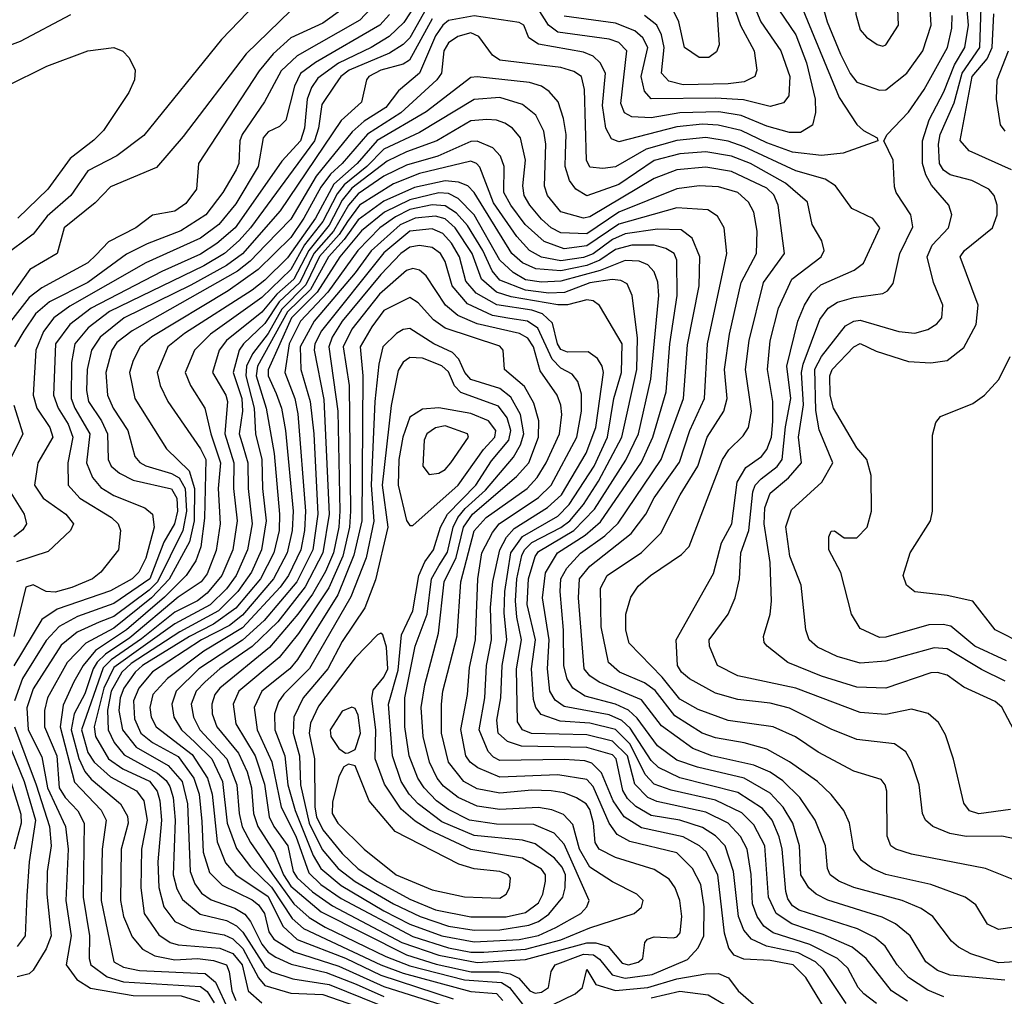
# Model space of a CAD drawing. Extents: x 501367 to 657802, y 482273 to 547541.
# Tile 235 of 256: x 575693 to 578753, y 506598 to 509632. Entities that reach past the tile are written whole.
import ezdxf

# ---------------------------------------------------------------- set-up
doc = ezdxf.new("R2010")
doc.units = 0

msp = doc.modelspace()

# ---------------------------------------------------------------- linework, layer by layer
at = {"layer": '0CON20XD'}
for points in [[(578375, 509548.9), (578385, 509553.1), (578423.8, 509615), (578422.5, 509665), (578375.6, 509735), (578305, 509765.8), (578295, 509764), (578285.5, 509724.5), (578291.7, 509648.3), (578305, 509600), (578325, 509577.1), (578358, 509555), (578375, 509548.9)], [(577952.2, 509732.2), (577996.2, 509625), (578058.1, 509535), (578086.1, 509455), (578083.8, 509395), (578066.5, 509373.5), (578025, 509362), (577942.2, 509382.2), (577855, 509388.2), (577655.5, 509385.5), (577635, 509409.1), (577624.3, 509455), (577644.9, 509545), (577629.6, 509575), (577605, 509596.9), (577545, 509620.4), (577385, 509642.6)], [(578168, 509745), (578202.2, 509625), (578244.4, 509524.4), (578274.4, 509464.4), (578295, 509437.4), (578365, 509413.1)], [(576455, 509710.6), (576320.2, 509569.8), (576078.7, 509271.3), (575995, 509208.4), (575905, 509161.8), (575851.3, 509085), (575778.6, 509021.4), (575735, 508964.8), (575640.7, 508895)], [(576945.9, 509714.1), (576886.7, 509623.3), (576840.6, 509579.4), (576785, 509545.6), (576683.3, 509496.7), (576619.7, 509450.3), (576599.6, 509420.4), (576586.3, 509385), (576578.2, 509295), (576565.8, 509255), (576507.5, 509192.5), (576425.4, 509075), (576362.4, 508985), (576305, 508936.1), (576255, 508903.3), (576135, 508849.6), (575915.2, 508735), (575848.3, 508685), (575804.3, 508625), (575798.1, 508465), (575812, 508425), (575843.3, 508375), (575857.8, 508335), (575842, 508255), (575843.9, 508185), (575879.8, 508145), (575978.4, 508085), (575999.3, 508065), (576006.1, 508045), (575999.5, 507985), (575944.4, 507915), (575918.5, 507895), (575855, 507867.2), (575803.2, 507853.2), (575775, 507855.6), (575735, 507876.2), (575711.8, 507868.2), (575674.6, 507715)], [(577855.9, 509725), (577867, 509553), (577858.3, 509531.7), (577835, 509514.6), (577805, 509514.6), (577759.2, 509545), (577741, 509625), (577726.8, 509655)], [(578759.9, 507639.9), (578661.9, 507685), (578587.3, 507747.3), (578563, 507753), (578518.8, 507751.2), (578385, 507712.8), (578365, 507712), (578305, 507740), (578278.5, 507785), (578244.6, 507914.6), (578207.5, 507985), (578208, 508025), (578215, 508042.5), (578225, 508043.3), (578255, 508022), (578295, 508022.2), (578326.9, 508055), (578340.4, 508105), (578338.9, 508215), (578326.2, 508265), (578295, 508301.8), (578222.2, 508425), (578211.9, 508465), (578210.3, 508525), (578218, 508545), (578285, 508615.3), (578305, 508626), (578355, 508602.1), (578455, 508569.8), (578525, 508565.2), (578575, 508572.8), (578627.2, 508612.8), (578665.2, 508684.8), (578672.3, 508745), (578615.4, 508895), (578629.6, 508915), (578716.2, 508985), (578730.8, 509025), (578730.8, 509055), (578721.5, 509085), (578704.5, 509105), (578652.1, 509132.1), (578585, 509150), (578564.2, 509164.2), (578551.1, 509185), (578548.3, 509245), (578553.8, 509275), (578596.7, 509373.3), (578621.8, 509465), (578676.8, 509545), (578682.1, 509702.1)], [(578113.9, 509693.9), (578240, 509390), (578295, 509305.5), (578315, 509287.1), (578357.5, 509265), (578360, 509255), (578252.7, 509217.3), (578185, 509209.3), (578095, 509220.1), (578015, 509249.2), (577935, 509287), (577863.4, 509303.4), (577815, 509307.1), (577735, 509298.7), (577555, 509252.4), (577531.9, 509261.8), (577515, 509294.5), (577504.6, 509365), (577513.4, 509465), (577497.1, 509497.1), (577475, 509518.6), (577445, 509530.8), (577305.5, 509555.5), (577275.3, 509575.3), (577259.5, 509615), (577245, 509622.9), (577105, 509643.8), (577025, 509629.3), (577007.4, 509615), (576985, 509581.6), (576935.2, 509465), (576869.9, 509410.1), (576830.8, 509359.2), (576763.9, 509316.1), (576726.5, 509283.5), (576614.1, 509145.9), (576535, 509012.3), (576458.1, 508931.9), (576408.9, 508881.1), (576369.6, 508850.4), (576042, 508665), (575995, 508628.5), (575979.3, 508605), (575960.9, 508535), (575965.9, 508465), (575983.1, 508425), (576028.8, 508355), (576050.2, 508275), (576065.7, 508255.7), (576085.1, 508245.1), (576165, 508221.9), (576188.4, 508208.4), (576206.8, 508175), (576210.9, 508105), (576199.9, 508045), (576120.9, 507885), (576095, 507859.1), (575985, 507777.6), (575939.8, 507759.8), (575871.5, 507728.5), (575821.5, 507688.5), (575735, 507552.9), (575715, 507493.8), (575718.8, 507425), (575762, 507342), (575779, 507245), (575835.1, 507125), (575843, 507055), (575836.5, 506895), (575853.1, 506785), (575836.8, 506695), (575869.9, 506649.9), (575913.2, 506623.2), (576045, 506600.5), (576195, 506599.4), (576251.6, 506581.6)], [(578756.1, 507576.1), (578682.4, 507612.4), (578575, 507677.3), (578535, 507680), (578385, 507638.6), (578305, 507632.8), (578233.2, 507653.2), (578172.4, 507682.4), (578146.7, 507705), (578135.8, 507735.8), (578121.2, 507875), (578086.5, 507965), (578073.7, 508056.3), (578091.5, 508108.5), (578185.6, 508194.4), (578220, 508255), (578177.6, 508357.6), (578167, 508417), (578164.1, 508545.9), (578185, 508584.8), (578259.2, 508680.8), (578285, 508694.8), (578305, 508697.7), (578425, 508663.2), (578475, 508657.6), (578515, 508668.8), (578543.6, 508686.4), (578559.3, 508705), (578562, 508745), (578532.5, 508815), (578513, 508895), (578529, 508931), (578579.4, 508985), (578590.4, 509025), (578580.8, 509055), (578527.1, 509117.1), (578509.1, 509149.1), (578499.2, 509185), (578498.9, 509255), (578519.4, 509320.6), (578565, 509407.6), (578598.4, 509491.6), (578630.4, 509545), (578641.6, 509615), (578636.6, 509673.4)], [(574455.6, 509655.6), (574532.2, 509615), (574605.6, 509555), (574735, 509502.7), (574765.3, 509485.3), (574782.7, 509465), (574791.5, 509385), (574825, 509338.5), (574867.1, 509307.1), (574895, 509295.4), (574975, 509293.1), (575072.9, 509345), (575108.3, 509381.7), (575154.7, 509445), (575185, 509467.3), (575265, 509488.1), (575425, 509494.7), (575545, 509508.7), (575695.7, 509565), (575852.1, 509647.9)], [(576697.4, 509665), (576635, 509620.3), (576535, 509575.2), (576480.6, 509525), (576437.3, 509472.7), (576248.2, 509185), (576241.8, 509105), (576209.3, 509060.7), (576175, 509036.9), (576105, 509024.5), (576053.5, 508985), (575968.5, 508941.5), (575930.7, 508900.7), (575905, 508876.7), (575761.9, 508798.1), (575721.8, 508768.2), (575609.6, 508625)], [(576535, 509659.7), (576396.2, 509525), (576201.3, 509268.7), (576118, 509172), (575975, 509112), (575927.4, 509062.6), (575831.3, 508985), (575809.1, 508905), (575724.6, 508855.4), (575625, 508716.5)], [(576955.7, 509665), (576905, 509575.5), (576885, 509554.2), (576842.1, 509527.9), (576716.6, 509475), (576690.5, 509455), (576671.9, 509428.1), (576632.2, 509367.8), (576621.9, 509295), (576609.4, 509255), (576410.1, 508985), (576375, 508945.4), (576329.4, 508905), (576265, 508867.3), (575971.5, 508725), (575905.6, 508674.4), (575864.2, 508625), (575853.9, 508566.1), (575852.4, 508455), (575863.6, 508425), (575910.3, 508345), (575900.2, 508255), (575919.3, 508209.3), (575945, 508178.4), (575985, 508153.4), (576081.8, 508115), (576105, 508095.4), (576110.8, 508055), (576085, 507958.4), (576063.2, 507915), (576041.9, 507895), (575975, 507857.6), (575809.4, 507800.6), (575761.7, 507768.3), (575674.2, 507624.3)], [(576782.9, 509665), (576750.1, 509629.9), (576555, 509519.8), (576505, 509472.3), (576453.9, 509376.1), (576383.8, 509275), (576376.8, 509255), (576374, 509185), (576365.4, 509165.4), (576324, 509095), (576270.8, 509025), (576193.9, 508976.1), (576088.7, 508935), (576025, 508903), (575905, 508815.1), (575785.7, 508755), (575742.2, 508717.8), (575705.9, 508664.1), (575676.8, 508615)], [(576842.1, 509647.9), (576812.1, 509615), (576611.8, 509498.2), (576565.8, 509464.2), (576546.9, 509425), (576520.4, 509319.6), (576499.8, 509300.2), (576465, 509282.9), (576449.3, 509265), (576434.2, 509175), (576365, 509059.4), (576311.8, 508995), (576255, 508952.8), (576085, 508876.2), (575848.2, 508741.8), (575799.3, 508705), (575767, 508663), (575743.3, 508605), (575734.2, 508465), (575746.2, 508425), (575786.7, 508365), (575796, 508335), (575748.9, 508255), (575738.3, 508185), (575765.3, 508145), (575836, 508095), (575860, 508065), (575851.1, 508045), (575781, 507979), (575682.5, 507947.5)], [(578051.8, 509661.8), (578105, 509584.7), (578138, 509498), (578165.5, 509385), (578166.5, 509343.5), (578156.6, 509303.4), (578119.4, 509280.6), (578085, 509280.9), (578015, 509300.3), (577935, 509333.9), (577865.7, 509345.7), (577745, 509342.1), (577655, 509327), (577595, 509329.6), (577572.4, 509342.4), (577561, 509371), (577579.8, 509535), (577555, 509560.5), (577525, 509570.7), (577365, 509593.1), (577336.7, 509615), (577304.4, 509665)], [(577917.8, 509657.8), (577933.5, 509613.5), (577975.2, 509535), (577984.2, 509475), (577977.3, 509455), (577945, 509438.8), (577895, 509432.3), (577755, 509429.3), (577710.7, 509440.7), (577687.5, 509465), (577696, 509545), (577687.4, 509585), (577673.3, 509615), (577634.9, 509644.9)], [(578782.5, 507425), (578745, 507496.2), (578725, 507513.9), (578627.6, 507557.6), (578575, 507595.4), (578545, 507604), (578525, 507602.2), (578384.8, 507555.2), (578295, 507558), (578185, 507591.6), (578080, 507635), (578016.4, 507685), (578006.7, 507696.7), (578004.5, 507715), (578025.7, 507784.3), (578029.2, 507825), (578025.5, 507945), (578006.2, 508065), (578009.1, 508115), (578025, 508160.3), (578082, 508208), (578122.7, 508255), (578113.4, 508335), (578129.4, 508435), (578123.1, 508535), (578128.2, 508561.8), (578179.4, 508700.6), (578205.3, 508735), (578235, 508753.6), (578285, 508768.9), (578375, 508780.8), (578390.3, 508789.7), (578407.5, 508812.5), (578428.6, 508905), (578468.3, 508988.3), (578462.1, 509025), (578416.9, 509095), (578411.9, 509111.9), (578407.9, 509195), (578378.8, 509255), (578389.4, 509275), (578455, 509344.6), (578503.6, 509415), (578576.4, 509545), (578589.6, 509605), (578590.7, 509645)], [(578365, 509413.1), (578385, 509414.1), (578450.3, 509465), (578499.6, 509535), (578525.6, 509615), (578523, 509665)], [(578775, 509165.3), (578644.3, 509224.3), (578615.9, 509255.9), (578653.5, 509455), (578699.6, 509510.4), (578714.9, 509545.1), (578720.6, 509649.4)], [(576975, 509633.9), (576903.8, 509506.1), (576885, 509493.4), (576815, 509474.4), (576777.5, 509455), (576770.3, 509445), (576754.7, 509375), (576691.7, 509318.3), (576502.3, 509037.7), (576385, 508904.2), (576335, 508867.5), (576225, 508806.5), (576017.8, 508705), (575942.8, 508645), (575915.6, 508604.4), (575902.4, 508545), (575899.9, 508479.9)], [(578771.8, 507178.2), (578674.2, 507164.2), (578645, 507174), (578627.6, 507197.6), (578594.7, 507334.7), (578569.9, 507409.9), (578548.5, 507448.5), (578516.2, 507476.2), (578465, 507489.3), (578385, 507473.2), (578305, 507479.6), (578105, 507554.8), (577925, 507592.8), (577861.5, 507625), (577836.5, 507685), (577835.9, 507705), (577894.8, 507785.2), (577916.8, 507835), (577930.2, 507895), (577933.7, 507975), (577958.5, 508045), (577971.1, 508165), (577979.1, 508185), (577996.9, 508205), (578046.8, 508243.2), (578062.1, 508265), (578072.8, 508367.2), (578089.6, 508455), (578076.6, 508555), (578111.8, 508695), (578131.5, 508745), (578155, 508781.9), (578182.5, 508807.5), (578286.4, 508853.6), (578314.9, 508875.1), (578366.2, 508985), (578344.2, 509014.3), (578278.9, 509045), (578228.7, 509115), (578196.3, 509136.3), (578105, 509162), (577945, 509237.1), (577895, 509254.2), (577825, 509265.3), (577735, 509256.6), (577640.2, 509229.8), (577545, 509174.5), (577505, 509169.6), (577465, 509173.1), (577454.4, 509195), (577448.7, 509415), (577439.1, 509455), (577415, 509471.1), (577375, 509483.4), (577185, 509506.1), (577161.8, 509521.8), (577119.6, 509579.6), (577095, 509590.6), (577055, 509579.4), (577025, 509559.8), (577011.2, 509535), (577003.3, 509465), (576989.4, 509445), (576877.3, 509342.7), (576774, 509276), (576695.1, 509185), (576658.5, 509151.5), (576629.2, 509110.8), (576576.2, 509015), (576535, 508954.9), (576434.3, 508855.7), (576340.8, 508789.2), (576103.8, 508646.2), (576067.5, 508615), (576045, 508572.5), (576033.6, 508535), (576050.2, 508455), (576148.6, 508298.6), (576219.7, 508229.7), (576235.8, 508175), (576235.5, 508075), (576220.1, 508009.9), (576156.9, 507893.1), (576102.4, 507835), (575985, 507741), (575898.3, 507695), (575840.6, 507635), (575778.7, 507525), (575769.7, 507485), (575770, 507435), (575808, 507345), (575815.4, 507245), (575833.9, 507215), (575873.7, 507173.7), (575893, 507135), (575889.7, 506905), (575910, 506785), (575908.6, 506715), (575914, 506695), (575965, 506657.5), (576015, 506642.3), (576255, 506628.2), (576275, 506612.4), (576297.3, 506577.3)], [(575525, 509363.2), (575777.5, 509487.5), (575905, 509534.7), (575985, 509545.4), (576013.5, 509533.5), (576032.9, 509512.9), (576051.2, 509475), (576050, 509445), (576031.9, 509405), (575952.8, 509287.2), (575923, 509257), (575849.2, 509200.8), (575780.6, 509105), (575686.6, 509015)], [(578755.5, 509285.5), (578741.4, 509305), (578729.1, 509385), (578730.5, 509445), (578766.1, 509535)], [(578855, 507072.5), (578745, 507094.8), (578634, 507094), (578583.5, 507103.5), (578530.5, 507125), (578507.7, 507145), (578498.5, 507165), (578488.4, 507255), (578464.4, 507325.6), (578447.2, 507357.2), (578411.7, 507381.7), (578295, 507395.2), (578215, 507427.4), (578085, 507492.5), (578025, 507508.2), (577925, 507519.7), (577855, 507539.2), (577775, 507583.8), (577750, 507605), (577737.6, 507625), (577732.9, 507705), (577849.1, 507910.9), (577874.1, 508005.9), (577906.2, 508065), (577923, 508195), (577949.3, 508240.7), (577998, 508275), (578015, 508296.8), (578029.2, 508335), (578033.7, 508383.7), (578033.4, 508445), (578016.5, 508545), (578025.7, 508634.3), (578051.5, 508735), (578092.7, 508825), (578183.8, 508895), (578193.6, 508915), (578185.5, 508945), (578155.5, 508995), (578141.5, 509065), (578073.3, 509123.2), (577964.3, 509185), (577905, 509207.7), (577825, 509221), (577745, 509215.3), (577665, 509194.2), (577555, 509120), (577455, 509084), (577421.3, 509105), (577401.6, 509131.6), (577388.3, 509175), (577388.9, 509215), (577391.1, 509275), (577383.4, 509325), (577366.1, 509376.1), (577338.9, 509408.9), (577314.5, 509425), (577276.9, 509436.9), (577115, 509454.4), (577095, 509451.9), (576956.1, 509345), (576803.7, 509256.3), (576741.9, 509185), (576669.4, 509120.6), (576611.7, 509015), (576525, 508892.2), (576455, 508822.6), (576415, 508791.5), (576205, 508656.9), (576153, 508615), (576120.2, 508535), (576129.3, 508495), (576153.2, 508445), (576255, 508298.1), (576271, 508265), (576267.1, 508082.9), (576256.2, 507993.8), (576239.8, 507950.2), (576210, 507905), (576142.5, 507837.5), (576025, 507736.3), (575928.4, 507671.6), (575890.3, 507625), (575860.6, 507575), (575827.9, 507502.1), (575818.4, 507435), (575862.9, 507262.9), (575945.7, 507175.7), (575962, 507145), (575948.9, 507055), (575946.3, 506895), (575985, 506704.3), (576015, 506688.4), (576065, 506677.5), (576268.7, 506668.7), (576301.1, 506641.1), (576355, 506525.2)], [(578787.6, 506957.6), (578694.7, 506994.7), (578465, 507038.8), (578415.6, 507055), (578400.5, 507065), (578389.2, 507095), (578387.4, 507235), (578383.2, 507255), (578370.6, 507270.6), (578285, 507297.4), (578175, 507356.1), (578104, 507404), (578035, 507434.5), (577895, 507454.8), (577801.4, 507488.6), (577745, 507520.4), (577689.2, 507589.2), (577586.6, 507695), (577576.9, 507735), (577577.1, 507785), (577592.1, 507837.9), (577615, 507871.2), (577653.1, 507905), (577750.2, 507969.8), (577773.1, 507995), (577877.4, 508265), (577896.7, 508295), (577941.7, 508338.3), (577957.9, 508365), (577967.2, 508415), (577948.2, 508545), (577960.2, 508635), (578004.4, 508815), (578069.6, 508905), (578049.8, 509055), (578037, 509087), (578015, 509108.1), (577905, 509160.4), (577825, 509173.2), (577734.9, 509165.1), (577665, 509138.2), (577465, 509018.6), (577445, 509014.9), (577375, 509034.8), (577332.8, 509085), (577324.2, 509114.2), (577327.7, 509245), (577322.1, 509285), (577297.1, 509335), (577255, 509368.3), (577185, 509389.7), (577105, 509383.2), (576935, 509281.1), (576825, 509229.8), (576771.9, 509175), (576701.2, 509118.8), (576679.1, 509090.9), (576635, 509004.5), (576578.2, 508931.8), (576535, 508855.3), (576445, 508768.1), (576286, 508655), (576235.7, 508605), (576207.3, 508535), (576223.8, 508495), (576268.4, 508425), (576286.4, 508345), (576316.9, 508255), (576310, 508175), (576315.4, 508065), (576303, 507983), (576275, 507909.5), (576256.6, 507885), (576185, 507837.3), (576035, 507711), (575959.6, 507660.4), (575934, 507636), (575921, 507615), (575895, 507537), (575862.1, 507475), (575852.2, 507425), (575876.6, 507336.6), (575895, 507295.9), (575915, 507272.3), (576006.5, 507195), (576027.5, 507157.5), (576029.8, 507135), (576008.3, 507055), (576005.8, 506895), (576015.2, 506845), (576042.6, 506782.6), (576074.3, 506744.3), (576113.2, 506723.2), (576175, 506710.7), (576245.5, 506714.5), (576295, 506709.1), (576335.2, 506695), (576343.9, 506673.9), (576351.7, 506615), (576364.2, 506585)], [(578785, 506812.1), (578735, 506805.3), (578701.2, 506821.2), (578665, 506881.5), (578631.9, 506905), (578524.8, 506944.8), (578385, 506976.3), (578343.9, 506993.9), (578309, 507019), (578285, 507054.5), (578271.9, 507135), (578254.6, 507175), (578214.8, 507224.8), (578172.4, 507265), (578085, 507326), (578015, 507365.6), (577945, 507384.8), (577855, 507400), (577813.6, 507415), (577729.2, 507469.2), (577667.7, 507547.7), (577635, 507571.8), (577557.1, 507605), (577522.6, 507635), (577499.7, 507745), (577498.1, 507865), (577518.8, 507905), (577625, 507976.1), (577685, 508036.8), (577745.2, 508155), (577800.6, 508245), (577829.1, 508335), (577881.5, 508415), (577891.7, 508455), (577883.7, 508545), (577899.4, 508655), (577935.5, 508815), (577982.9, 508905), (577984.8, 508975), (577974.1, 509034.1), (577957.5, 509065), (577924.5, 509095), (577865, 509112.7), (577804.9, 509115.1), (577735, 509105.7), (577555, 509033.8), (577455, 508966.7), (577375, 508968.9), (577344.7, 508984.7), (577315, 509012.2), (577278.2, 509055), (577261.1, 509085), (577256.1, 509115), (577264.8, 509195), (577249.8, 509265), (577224.3, 509294.3), (577200.1, 509310.1), (577175, 509319.4), (577145, 509321.5), (577095, 509317.3), (576988.9, 509255), (576895, 509221.2), (576835, 509191.8), (576725, 509108), (576695, 509070.9), (576655, 508993.5), (576591.1, 508915), (576545, 508825), (576491.6, 508778.4), (576445, 508722.6), (576335.9, 508635), (576313, 508605), (576292.1, 508535), (576333.3, 508465), (576339, 508445), (576330.3, 508345), (576358.3, 508255), (576357.4, 508175), (576369, 508075), (576354.9, 507985), (576320.6, 507905), (576275, 507850), (576245, 507826.5), (576175, 507790.6), (576071.5, 507708.5), (575976.7, 507643.3), (575952.3, 507617.7), (575884.6, 507425), (575904.7, 507355), (575924, 507325), (575975, 507279.2), (576056.1, 507236.1), (576078.6, 507205), (576088.5, 507145), (576071.7, 507055), (576068.9, 506935), (576079.8, 506855), (576125, 506788.1), (576160.9, 506765), (576185, 506757.8), (576315, 506747.4), (576355, 506730.9), (576384.7, 506695), (576403, 506615), (576445, 506577)], [(578787.1, 506705), (578735, 506701.7), (578649.2, 506729.2), (578610.3, 506750.3), (578589, 506769), (578531.1, 506845), (578495, 506870.5), (578435.6, 506895), (578285, 506935.2), (578239.2, 506955), (578212.1, 506975), (578203.8, 506995), (578197.6, 507065), (578164.8, 507145), (578117.4, 507215), (578065, 507266.7), (578025, 507293.9), (577975, 507316), (577844.5, 507345), (577785, 507367.2), (577687.5, 507437.5), (577625, 507518.5), (577493.5, 507573.5), (577465, 507592.8), (577447.1, 507615), (577429.7, 507835), (577433, 507895), (577465, 507933.5), (577592.8, 508035), (577638.5, 508095), (577665, 508145.8), (577743, 508257), (577775.1, 508355), (577821.4, 508455), (577830.2, 508625), (577890.2, 508905), (577882.1, 508985), (577861.6, 509021.6), (577831.3, 509041.3), (577735, 509046.6), (577555, 508996.6), (577455, 508929.5), (577385, 508920.1), (577322.5, 508942.5), (577264.3, 508995), (577218.9, 509055), (577197.7, 509095), (577198.6, 509175), (577187.3, 509207.3), (577163.5, 509233.5), (577115, 509253.8), (577095, 509253), (576992.1, 509207.9), (576895, 509179.4), (576825, 509145.7), (576745, 509090.8), (576714.3, 509055.7), (576667.7, 508975), (576607, 508905), (576563.1, 508815), (576499.6, 508755), (576455, 508688.1), (576388.6, 508625), (576375.1, 508604.9), (576356, 508535), (576383.6, 508455), (576385.3, 508415), (576375.1, 508345), (576387.5, 508305), (576401.8, 508255), (576403.1, 508175), (576415.1, 508065), (576400.7, 507985), (576366, 507905), (576335, 507863.1), (576285, 507813.2), (576175, 507755.1), (575985, 507619.5), (575953.8, 507555), (575924.7, 507435), (575928.4, 507405), (575968.6, 507335), (576013.7, 507303.7), (576096.2, 507266.2), (576120.1, 507235), (576128.6, 507205), (576133.2, 507145), (576122.4, 507015), (576125, 506936), (576140.9, 506875), (576175, 506830.4), (576226, 506806), (576328.3, 506788.3), (576355, 506776), (576386.2, 506746.2), (576434.5, 506654.5), (576455, 506630.7), (576535, 506607.3), (576635, 506603.5), (576889.2, 506515)], [(578755, 506647.4), (578585, 506663.4), (578545, 506677.9), (578509.4, 506705), (578460.3, 506785), (578415, 506823), (578373.6, 506843.6), (578205, 506896.6), (578168, 506915), (578145, 506934.7), (578121.1, 506975), (578116.2, 507065), (578095.8, 507135), (578065.8, 507185), (578025, 507228.6), (577945, 507275.1), (577799.3, 507309.3), (577735, 507330.7), (577675, 507375.2), (577611.5, 507461.5), (577585, 507486.9), (577545, 507504.9), (577450.2, 507530.2), (577411.7, 507555), (577394.3, 507584.3), (577383.9, 507623.9), (577383, 507735), (577372.9, 507855), (577375.1, 507895), (577392.8, 507927.2), (577435.3, 507974.7), (577511.6, 508028.4), (577552.7, 508067.3), (577686.1, 508265), (577756.4, 508455), (577768.6, 508621.4), (577804.2, 508805), (577806.2, 508895), (577782.5, 508952.5), (577749, 508979), (577675, 508980.6), (577575, 508966.1), (577535, 508948.5), (577475, 508904.1), (577445, 508893), (577375, 508882.4), (577315, 508893.3), (577277.1, 508915), (577237.6, 508957.6), (577165, 509062.9), (577123.1, 509173.1), (577112.5, 509185), (577095, 509191.6), (576935, 509153.4), (576855, 509121.5), (576748.5, 509055), (576711.6, 509005), (576685.4, 508964.6), (576625, 508895.7), (576582.3, 508807.7), (576507.5, 508732.5), (576465, 508657), (576416, 508594), (576397.3, 508555), (576396, 508525), (576421.1, 508425), (576425.4, 508345), (576445.1, 508265), (576447.6, 508175), (576459, 508075), (576443.9, 507985), (576412.7, 507915), (576371.1, 507855), (576310.2, 507795), (576190, 507730), (576038.8, 507631.2), (576010.2, 507605), (575976.9, 507545), (575966.1, 507486.1), (575967.2, 507425), (575986.3, 507386.3), (576017.3, 507347.3), (576121, 507291), (576148.2, 507268.2), (576159.8, 507249.8), (576169.8, 507215), (576175.5, 507145), (576170, 506975), (576181.2, 506931.2), (576198.4, 506898.4), (576253.2, 506853.2), (576335, 506833.3), (576366.7, 506816.7), (576386.7, 506796.7), (576455, 506689.6), (576475, 506673.8), (576541.5, 506651.5), (576655, 506634.6), (576811.1, 506571.1)], [(578565, 506596.2), (578515, 506617), (578455, 506656.1), (578420.2, 506695), (578382.9, 506752.9), (578350.6, 506780.6), (578296.8, 506806.8), (578115.4, 506865), (578095, 506878.8), (578080.2, 506900.2), (578073.5, 506923.5), (578062.4, 507055), (578053.2, 507093.2), (578031.4, 507145), (578001.3, 507181.3), (577925, 507230.9), (577745, 507276.6), (577678.2, 507308.2), (577655, 507330.3), (577590.5, 507430.5), (577564.7, 507454.7), (577525, 507471.8), (577385, 507497.9), (577357.3, 507517.3), (577340.3, 507545), (577332.9, 507615), (577338.7, 507705), (577317.8, 507835), (577327.1, 507912.9), (577364.8, 507975), (577449.9, 508030.1), (577498.4, 508071.6), (577625, 508257), (577660.9, 508335), (577702, 508475), (577713.6, 508625), (577736.7, 508775), (577734.8, 508885), (577726.7, 508905), (577700.9, 508920.9), (577665, 508931.5), (577595, 508931.5), (577545, 508917.3), (577495.7, 508884.3), (577455, 508868.1), (577375, 508851.2), (577297.3, 508857.3), (577256, 508876), (577222.6, 508905), (577105, 509094.4), (577085.8, 509115.8), (577057, 509127), (577015, 509131.3), (576919.6, 509110.4), (576825, 509068.2), (576745, 509009.9), (576701.3, 508948.7), (576653, 508895), (576596.5, 508793.5), (576525, 508723.5), (576432.1, 508555), (576428.1, 508525), (576459.3, 508425), (576483.7, 508283.7), (576500.4, 508095), (576498.9, 508045), (576482.4, 507975), (576441.5, 507895), (576365, 507803.1), (576295, 507753.7), (576220.8, 507715), (576074.4, 507625), (576052, 507605), (576016.8, 507555), (576004.7, 507525), (576001.2, 507485), (576012.5, 507425), (576055, 507371.5), (576154.1, 507314.1), (576197.2, 507265), (576214.3, 507195), (576222.7, 506985), (576236.8, 506946.8), (576257.7, 506917.7), (576287.5, 506897.5), (576361.3, 506871.3), (576392.6, 506852.6), (576410.2, 506830.2), (576445, 506759.5), (576465, 506735.1), (576488.9, 506718.9), (576537, 506697), (576645, 506671.4), (576738.5, 506635), (576825, 506597.4)], [(578451.9, 506581.9), (578402.3, 506615), (578323.6, 506715), (578280.1, 506750.1), (578189.7, 506789.7), (578093, 506823), (578044.1, 506855), (578020.3, 506905), (578008.5, 507065), (577975, 507130.2), (577937.7, 507167.7), (577855, 507207.2), (577718.1, 507238.1), (577665, 507256.5), (577636.3, 507286.3), (577590.6, 507380.6), (577545, 507426.7), (577465, 507446.2), (577372.7, 507452.7), (577313.3, 507473.3), (577296.7, 507495), (577289.2, 507519.2), (577283.7, 507615), (577296.2, 507705), (577270.2, 507815), (577274.5, 507895), (577295, 507964), (577305, 507979.3), (577415.4, 508045), (577479.4, 508110.6), (577576.6, 508263.4), (577615.6, 508345), (577654.6, 508514.6), (577679.4, 508775), (577676.6, 508816.6), (577665, 508848.2), (577645, 508870.3), (577618.6, 508881.4), (577575, 508883.6), (577497.2, 508852.8), (577375, 508819), (577315, 508815.8), (577265, 508823.4), (577226.2, 508846.2), (577185.1, 508885), (577105, 509025.2), (577055.8, 509075.8), (577025, 509091.1), (576995, 509093.3), (576905, 509072.2), (576826.7, 509033.3), (576755, 508975.6), (576688.2, 508895), (576617.2, 508785), (576537.4, 508705), (576465, 508543.3), (576465, 508524.7), (576490.2, 508470.2), (576506.1, 508425), (576519, 508355), (576542.5, 508105), (576539.6, 508045), (576524.1, 507975), (576481.7, 507895), (576385, 507781.5), (576345, 507750), (576257.8, 507705), (576105, 507605.1), (576063.4, 507555), (576046.8, 507515), (576049.5, 507459.5), (576069.4, 507415), (576105, 507385.6), (576185, 507342.9), (576234, 507275), (576250.9, 507225), (576259.3, 507140.7), (576263.5, 507045), (576282.3, 506982.3), (576322.4, 506942.4), (576415, 506897.7), (576435, 506882), (576453.3, 506855), (576467.3, 506797.3), (576483, 506775), (576546.1, 506736.1), (576685, 506690.8), (576825, 506628.2), (577005, 506570.9)], [(578355.3, 506575.3), (578316.7, 506605), (578299, 506625), (578266.5, 506685), (578234.8, 506715), (578148.6, 506758.6), (578035, 506794.3), (578005.9, 506815.9), (577984.8, 506845), (577970.7, 506885), (577966.3, 506976.3), (577954.3, 507055), (577933.5, 507093.5), (577894.9, 507134.9), (577825, 507170), (577672.6, 507202.6), (577645, 507215.1), (577605, 507256.2), (577581.8, 507345), (577535, 507390.6), (577455, 507409.6), (577283.8, 507413.8), (577255.3, 507425), (577240.4, 507450.4), (577236.7, 507615), (577252.9, 507705), (577237.6, 507775), (577233.6, 507826.4), (577238.1, 507895), (577253.3, 507966.7), (577262, 507985), (577285, 508007.3), (577375, 508053.5), (577402.3, 508075), (577444.7, 508125), (577492.2, 508197.8), (577563.8, 508335), (577611.1, 508545), (577613.3, 508643.3), (577596.4, 508775), (577581, 508811), (577561.3, 508821.3), (577534, 508824), (577465, 508814), (577385.7, 508784.3), (577337.7, 508782.3), (577265, 508791.2), (577185, 508821.9), (577161.3, 508851.3), (577131.8, 508915), (577085, 508991.9), (577050.8, 509030.8), (577015, 509053.7), (576975, 509056.6), (576905, 509041.5), (576860.5, 509019.5), (576812.4, 508985), (576743.5, 508915), (576650, 508785), (576565.1, 508695), (576530, 508625), (576516.7, 508535), (576548, 508455), (576557.4, 508407.4), (576581.2, 508105), (576577.9, 508045), (576566.2, 507985), (576528, 507905), (576501.9, 507868.1), (576385, 507742.5), (576265, 507669.7), (576152.4, 507585), (576106.5, 507535), (576096.7, 507495), (576101.2, 507465), (576117.1, 507435), (576229, 507349), (576276.5, 507275), (576290.9, 507225), (576306.9, 507076.9), (576332.5, 507012.5), (576364, 506975), (576465, 506907.5), (576510.7, 506815), (576555, 506774.5), (576705, 506715.9), (576815, 506662.9), (577040, 506590)], [(578261.6, 506575), (578190.7, 506680.7), (578166.7, 506705), (578112.8, 506732.8), (578013.8, 506753.8), (577967, 506775), (577943.4, 506803.4), (577926.5, 506845), (577911.7, 506985), (577885, 507065.2), (577855.7, 507095.7), (577815, 507121.5), (577745, 507144.9), (577655, 507159), (577607.4, 507187.4), (577582.2, 507212.2), (577567.4, 507237.4), (577546.5, 507335), (577535, 507347.7), (577455, 507370.3), (577251.9, 507375), (577208.8, 507388.8), (577179.8, 507415), (577175.7, 507455), (577187.7, 507525), (577192.2, 507625), (577207.2, 507705), (577198.9, 507788.9), (577200.5, 507855), (577219.6, 507975), (577255, 508025.8), (577365, 508088.8), (577400.8, 508125), (577478.6, 508245), (577519.2, 508335), (577539.6, 508455), (577562.9, 508535), (577564.8, 508625), (577495, 508743.6), (577475, 508757.8), (577455, 508761.2), (577395, 508745.6), (577365, 508745.3), (577220.5, 508770.5), (577175, 508785.3), (577127.7, 508825), (577099.5, 508905), (577046.2, 508985), (577015, 509013.1), (576985, 509021.3), (576922, 509015), (576875.6, 508994.4), (576785, 508913.7), (576735.1, 508845), (576608.2, 508695), (576564.3, 508615), (576566.9, 508545), (576596, 508445), (576606.8, 508345), (576619.3, 508095), (576603.4, 507985), (576553.8, 507885), (576452.9, 507765), (576385, 507703.5), (576249.4, 507615), (576179.4, 507545), (576165.5, 507505), (576172.1, 507465), (576196, 507425), (576237.3, 507387.3), (576289.5, 507335), (576322.8, 507265), (576338, 507135), (576366.5, 507056.5), (576410, 507000), (576475, 506936.8), (576539.6, 506839.6), (576575, 506808.1), (576815, 506694.8), (576885, 506669.3), (577095, 506612), (577175, 506605.8), (577194.2, 506585)], [(578200.5, 506550.5), (578136.4, 506656.4), (578097.3, 506695), (578025, 506708.7), (577943.1, 506713.1), (577913.6, 506725), (577896.6, 506746.6), (577883.3, 506793.3), (577862.2, 506975), (577826.2, 507046.2), (577805.3, 507065.3), (577755, 507092.8), (577625, 507121), (577571.7, 507155), (577537.2, 507205), (577501.4, 507291.4), (577471.4, 507321.4), (577448.9, 507328.9), (577385, 507333.7), (577185, 507330.1), (577165, 507340), (577148.5, 507358.5), (577121.1, 507425), (577138.1, 507525), (577143.6, 507625), (577159.4, 507705), (577156.3, 507805), (577163.6, 507886.4), (577185.5, 507985), (577206.1, 508023.9), (577229.1, 508050.9), (577333.4, 508116.6), (577376.9, 508155), (577453.8, 508285), (577483.3, 508365), (577507, 508535), (577503.3, 508555), (577489, 508579), (577459.6, 508599.6), (577395, 508599), (577375, 508607.2), (577364, 508625), (577348.8, 508688.8), (577317.8, 508717.8), (577285, 508729.6), (577176.1, 508746.1), (577111.8, 508781.8), (577079.7, 508819.7), (577060.1, 508895), (577035, 508937.2), (577007.7, 508967.7), (576975, 508982), (576905, 508974.2), (576825, 508907.7), (576630.8, 508665), (576610.4, 508625), (576608.3, 508605), (576637.9, 508452.1), (576654.4, 508095), (576635.4, 507975), (576580.5, 507869.5), (576495, 507760.9), (576415.6, 507684.4), (576315.2, 507615), (576268.8, 507575), (576241.2, 507545), (576225.8, 507505), (576233.4, 507465), (576253.1, 507425), (576337, 507335), (576367.7, 507255), (576374.5, 507165), (576384.4, 507124.4), (576410, 507075), (576477.8, 506977.8), (576545, 506884.7), (576592.7, 506842.7), (576642.1, 506812.1), (576831.1, 506721.1), (576905, 506691.7), (577075, 506648.8), (577190.5, 506640.5), (577215.4, 506625), (577255, 506572.6)], [(577295, 506607.2), (577315, 506610), (577335.9, 506625), (577344.1, 506675), (577357.2, 506695), (577445, 506728.7), (577476.3, 506726.3), (577495, 506712.7), (577533.8, 506663.8), (577575, 506653.5), (577658.7, 506665), (577767.9, 506712.1), (577801.6, 506748.4), (577819.3, 506785), (577820.6, 506875), (577809.3, 506945), (577784.4, 506994.4), (577735, 507043), (577588.8, 507078.8), (577550.1, 507100.1), (577525.3, 507135.3), (577475, 507249.4), (577455, 507270.9), (577365, 507286), (577185, 507278.1), (577116.8, 507306.8), (577093.3, 507325), (577079.8, 507345), (577063.4, 507426.6), (577084.1, 507535), (577090.8, 507619.2), (577109.2, 507705), (577116.3, 507895), (577128.9, 507975), (577161.8, 508038.2), (577182.7, 508065), (577305, 508147.2), (577344.6, 508185), (577424.6, 508335), (577439.1, 508415), (577438.6, 508468.6), (577427.6, 508507.6), (577410.3, 508530.3), (577375, 508549.4), (577347.4, 508577.4), (577303.3, 508673.3), (577270.9, 508695), (577216.6, 508703.4), (577162.6, 508712.6), (577085, 508749), (577037.4, 508805), (577015, 508880), (577000.8, 508905), (576975, 508923.6), (576935, 508930.4), (576905, 508925.1), (576877, 508905), (576815, 508840.4), (576695.3, 508695), (576663.8, 508645), (576653.1, 508615), (576681.2, 508415), (576688.1, 508105), (576684.4, 508055), (576668.4, 507975), (576642.8, 507917.2), (576602.9, 507847.1), (576557.6, 507785), (576468.9, 507681.1), (576315.3, 507554.7), (576299.5, 507535), (576289.5, 507505), (576291.4, 507475), (576305.8, 507435), (576372.9, 507352.9), (576399.6, 507295), (576412.9, 507245), (576419, 507165), (576432.4, 507125), (576484.4, 507044.4), (576512.2, 506975), (576535, 506940.1), (576629.8, 506859.8), (576895, 506726.4), (576987.1, 506697.1), (577096, 506674), (577183.5, 506673.5), (577217.4, 506667.4), (577243.6, 506653.6), (577277.8, 506615), (577295, 506607.2)], [(577585, 506695.2), (577615, 506703.1), (577630, 506715), (577635.8, 506765), (577644, 506775), (577665, 506781.8), (577725, 506779.6), (577735, 506782), (577745.2, 506795), (577750.4, 506845), (577744.3, 506895), (577730, 506935), (577711.5, 506961.5), (577665, 506991.7), (577545, 507028.3), (577493.7, 507055), (577481.7, 507075), (577476.1, 507135), (577465, 507177.6), (577453.7, 507195), (577423.8, 507213.8), (577385, 507230), (577345, 507236.3), (577285, 507237.7), (577185, 507228.1), (577115, 507241.8), (577073, 507265), (577025.2, 507325), (577004, 507415), (577003.5, 507505), (577008.3, 507545), (577052.2, 507717.8), (577063.5, 507885), (577105, 508044.1), (577142.8, 508085), (577270, 508175), (577301.1, 508208.9), (577329.5, 508255), (577370.6, 508345), (577377.8, 508405), (577375, 508434.2), (577363.2, 508465), (577310.7, 508540.7), (577289.5, 508615), (577272, 508642), (577246.4, 508656.4), (577115, 508686.2), (577055, 508712.4), (577016.7, 508745), (576955.7, 508835.7), (576935, 508853.7), (576915, 508858.4), (576895, 508852), (576811.4, 508778.6), (576725, 508670.2), (576698.2, 508615), (576717, 508495), (576721.4, 508105), (576717.8, 508055), (576696.6, 507965), (576653.6, 507866.4), (576559.6, 507725), (576499.6, 507650.4), (576373.5, 507545), (576355.8, 507505), (576364.4, 507444.4), (576424.2, 507344.2), (576453.6, 507256.4), (576467.8, 507155), (576482.6, 507125), (576526.6, 507065), (576542.2, 506985), (576555, 506965.1), (576602.4, 506922.4), (576665, 506878.2), (576880.7, 506765), (576995.2, 506725.2), (577115, 506702.2), (577265, 506712.2), (577455, 506763.6), (577483.8, 506763.8), (577521.8, 506751.8), (577565, 506700.4), (577585, 506695.2)], [(577135, 506734.9), (577265, 506744.4), (577375, 506772.5), (577465, 506810.1), (577602.5, 506855), (577625.8, 506874.2), (577630.9, 506895), (577611.1, 506915), (577535, 506953.3), (577465, 506999), (577433.1, 507055), (577411.7, 507131.7), (577382.5, 507162.5), (577347, 507177), (577305, 507184.3), (577185, 507178.3), (577115, 507187.8), (577055.1, 507215.1), (577010, 507250), (576990.8, 507275), (576966.3, 507325), (576946.3, 507405), (576940.6, 507495), (576951.6, 507565), (576994.4, 507725.6), (577012.4, 507885), (577049.4, 507960.6), (577072.6, 508055), (577099.7, 508095), (577237.2, 508212.8), (577275, 508254.4), (577304.9, 508335), (577306.2, 508385), (577290.4, 508440.4), (577261.6, 508491.6), (577200, 508545), (577195.4, 508605), (577185, 508617.6), (577015, 508673.2), (576978.8, 508698.8), (576931.7, 508751.7), (576905, 508768.8), (576825, 508728.3), (576787.6, 508677.6), (576750.5, 508615), (576759, 508525), (576755.8, 508075), (576731.7, 507968.3), (576681.2, 507845), (576556.4, 507643.6), (576532.6, 507615), (576445.2, 507545), (576421.3, 507495), (576430.7, 507425), (576475.9, 507325.9), (576505.3, 507185), (576550.7, 507095), (576591.2, 506981.2), (576628.5, 506945), (576691.7, 506901.7), (576915, 506783.1), (577025, 506748.5), (577095.1, 506735.1), (577135, 506734.9)], [(577105, 506767.1), (577245, 506774.4), (577305, 506786.9), (577359, 506811), (577436.4, 506855), (577455.9, 506875), (577462.5, 506895), (577385, 507070), (577354, 507104), (577291.1, 507131.1), (577175, 507132.3), (577091.2, 507145), (577025, 507178), (576988, 507205), (576949.5, 507245), (576930.6, 507275), (576902.8, 507345), (576890, 507435), (576889.5, 507525), (576921.8, 507685), (576959.5, 507785), (576972.4, 507895), (576995.1, 507935), (577022.8, 507977.2), (577040.2, 508055), (577054.5, 508085.5), (577076.9, 508113.1), (577140.4, 508169.6), (577227.2, 508272.8), (577248.9, 508311.1), (577259.3, 508345), (577248.8, 508405), (577219.1, 508459.1), (577185, 508485.4), (577095, 508514), (577076.5, 508535), (577057.4, 508577.4), (577037.6, 508597.6), (576980, 508625), (576905, 508672.6), (576885, 508669.5), (576863.6, 508656.4), (576821.3, 508615), (576808.8, 508561.2), (576796.4, 508445), (576785.2, 508185), (576793.2, 508073.2), (576770.1, 507959.9), (576721.7, 507838.3), (576593.7, 507616.3), (576513.6, 507536.4), (576497.2, 507512.8), (576485.1, 507474.9), (576486.2, 507425), (576516.5, 507345), (576526, 507255), (576549.3, 507175), (576605.3, 507035.3), (576629.1, 506995), (576691.7, 506941.7), (576825, 506863.3), (576905, 506822.1), (577005.3, 506785), (577105, 506767.1)], [(577105, 506803.2), (577185, 506804.5), (577275, 506818.6), (577305, 506829.9), (577337.6, 506852.4), (577381.2, 506905), (577388.5, 506935), (577388.7, 506975), (577378.6, 506998.6), (577355, 507026.7), (577295, 507070.7), (577255, 507082.6), (577105, 507097.4), (577005, 507139.9), (576931.5, 507195), (576903.3, 507225), (576878.3, 507265), (576851.7, 507345), (576838.6, 507505), (576869.4, 507610.6), (576879.9, 507720.1), (576914.5, 507795), (576932.9, 507905), (576952.2, 507947.8), (576978.9, 507985), (577000.7, 508055), (577022.4, 508095), (577110.4, 508185), (577159.4, 508260.6), (577212.7, 508325), (577219.2, 508355), (577207.9, 508395), (577180.8, 508430.8), (577063.6, 508473.6), (577044.5, 508494.5), (577025, 508537.5), (577005, 508556.5), (576945, 508580.3), (576905, 508582.6), (576885, 508567.7), (576868.8, 508541.2), (576847.4, 508432.6), (576819.1, 508185), (576837.3, 508055), (576798.3, 507891.7), (576765.1, 507804.9), (576695, 507699.3), (576650.4, 507615), (576573.5, 507525), (576545.1, 507465), (576542.2, 507415), (576562.8, 507345), (576566, 507255), (576592.1, 507135), (576633.2, 507053.2), (576682.3, 506995), (576735, 506953.7), (576854.9, 506884.9), (576937, 506845), (577025, 506815.7), (577105, 506803.2)], [(578815, 507690), (578725, 507736.5), (578655, 507825.4), (578575, 507842.9), (578475, 507853.6), (578449.5, 507875), (578438.2, 507905), (578460, 507975), (578523.5, 508075), (578529.5, 508105), (578529.7, 508340.3), (578539.7, 508380.3), (578555, 508398.8), (578655, 508439.5), (578691.4, 508465), (578736.1, 508513.9), (578770.9, 508585)], [(575899.9, 508479.9), (575906.1, 508445), (575947.5, 508385), (575965.7, 508345), (575967.3, 508265), (575977, 508245), (576002.7, 508222.7), (576045, 508201.3), (576165, 508174.3), (576181.1, 508145), (576183.1, 508105), (576173.8, 508065), (576141.1, 508008.9), (576096.7, 507895), (575985, 507818.3), (575872.3, 507777.7), (575815, 507746.7), (575775, 507703.3), (575701.2, 507585), (575676.1, 507515)], [(575674.1, 508434.1), (575702.5, 508345), (575663.3, 508265)], [(576905, 508060), (576915, 508060.5), (577056, 508185), (577133.9, 508296.1), (577169.5, 508335), (577172.2, 508355), (577149.7, 508385), (577095, 508408.1), (576995, 508425.6), (576945, 508421.9), (576905, 508396.5), (576883.2, 508335), (576871.4, 508265), (576868.8, 508185), (576895, 508075.5), (576905, 508060)], [(576965, 508218.9), (576995, 508222.3), (577015, 508234), (577033.2, 508255), (577087.3, 508335), (577084.6, 508345), (577015, 508370.2), (576985, 508364), (576957.9, 508345), (576949.8, 508325), (576945.5, 508245), (576965, 508218.9)], [(575665, 508161.2), (575706.4, 508095), (575714.1, 508065), (575703, 508047), (575674.9, 508025.1)], [(577095, 506844.1), (577205, 506844.5), (577265, 506857.8), (577305, 506888), (577319.2, 506915), (577327.2, 506955), (577326.6, 506975), (577315, 506992.7), (577255, 507026.7), (577095, 507054), (576964.8, 507114.8), (576921.7, 507141.7), (576878.9, 507178.9), (576826.9, 507256.9), (576797.7, 507335), (576800.1, 507425), (576786.9, 507523.1), (576791.3, 507548.7), (576825, 507588.8), (576836.6, 507615), (576832.5, 507682.5), (576821, 507721), (576815, 507726.2), (576805, 507720), (576735, 507648.7), (576621.2, 507498.8), (576596.4, 507446.4), (576592.4, 507415), (576608.9, 507335), (576610, 507185), (576615.3, 507155), (576635, 507114.8), (576695, 507040.9), (576745, 506993.6), (576804.5, 506954.5), (576905, 506899.8), (576985, 506866.5), (577095, 506844.1)], [(576705, 507353.1), (576715, 507354.3), (576735, 507364.5), (576752, 507415), (576745, 507471.1), (576735, 507491.2), (576725, 507496.2), (576695, 507483.3), (576657.3, 507425), (576660, 507405), (576685, 507367.8), (576705, 507353.1)], [(575676.2, 507435), (575744.4, 507255), (575785.8, 507125), (575790.4, 507065), (575778.2, 506985), (575777.3, 506915), (575790.2, 506785), (575774.6, 506745.4), (575735, 506678.9), (575722.5, 506667.5), (575685, 506658)], [(575640.9, 507425), (575706.5, 507265), (575742.2, 507145), (575722.4, 507015), (575715, 506910)], [(575640.7, 507345), (575696.2, 507163.8), (575696.9, 507135), (575675.1, 507055)], [(577185, 506902.4), (577204.4, 506915), (577215.5, 506935), (577218.5, 506965), (577211.1, 506975), (577185.1, 506985.1), (577105, 506993.8), (577057.6, 507007.6), (576859.8, 507109.8), (576779, 507205), (576735, 507313.3), (576715, 507319.2), (576699.8, 507310.2), (576685, 507280), (576665, 507200.8), (576664, 507165), (576681.1, 507135), (576763.4, 507055), (576862.9, 506975), (576975, 506928.1), (577075, 506906.5), (577185, 506902.4)], [(575715, 506910), (575710.2, 506785), (575685, 506752.4)], [(577349, 506571), (577418.8, 506605), (577441.7, 506625), (577455, 506680.8), (577483.8, 506633.8), (577545, 506615.8), (577645.2, 506624.8), (577735, 506652), (577825, 506667.4), (577865, 506668.6), (577895.3, 506655.3), (577926.3, 506615), (578028.8, 506525)], [(577655, 506592.8), (577745, 506613.5), (577832.5, 506602.5), (577920.8, 506550.8)]]:
    msp.add_lwpolyline(points, dxfattribs=at)

doc.saveas('drawing.dxf')
